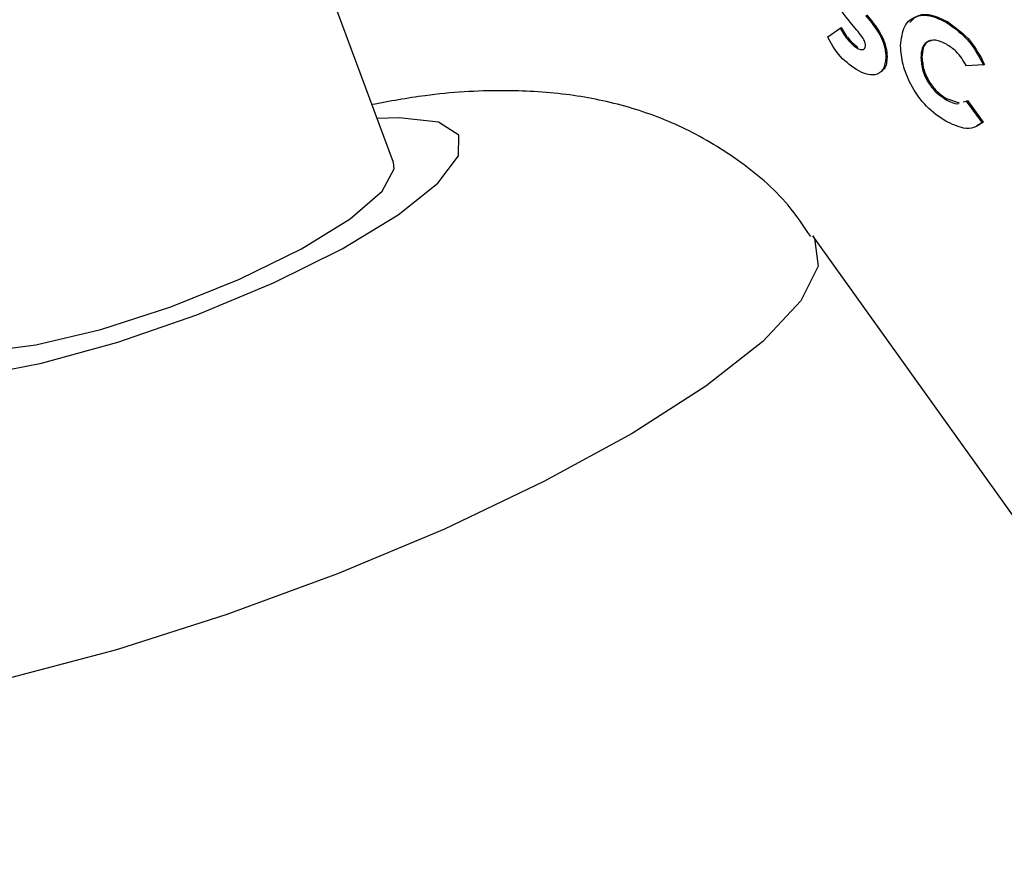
# Model space of a CAD drawing. Header units: inches. Extents: x 0.6 to 33.8, y 0 to 21.7.
# Tile 202 of 210: x 29.361 to 29.52, y 17.958 to 18.095. Entities that reach past the tile are written whole.
import ezdxf

# ---------------------------------------------------------------- set-up
doc = ezdxf.new("R2010")
doc.units = ezdxf.units.IN
doc.header["$MEASUREMENT"] = 0

msp = doc.modelspace()

# ---------------------------------------------------------------- linework, layer by layer
at = {"color": 7, "linetype": 'Continuous'}
for p, q in [((29.42132, 18.07193), (29.37498, 18.19738)), ((29.49173, 18.09231), (29.49373, 18.09372)), ((29.49373, 18.09372), (29.49391, 18.09382)), ((29.49644, 18.09343), (29.49535, 18.0947)), ((29.51095, 18.09468), (29.51112, 18.09479)), ((29.49643, 18.09052), (29.49661, 18.09062)), ((29.50117, 18.08898), (29.50135, 18.08909)), ((29.50684, 18.08894), (29.50701, 18.08904)), ((29.51699, 18.08776), (29.51425, 18.0876)), ((29.51699, 18.08776), (29.51716, 18.08786)), ((29.51078, 18.08224), (29.51096, 18.08234)), ((29.51096, 18.08234), (29.51303, 18.08162)), ((29.51369, 18.08176), (29.51418, 18.08191)), ((29.51418, 18.08191), (29.51436, 18.08201)), ((29.51418, 18.08191), (29.51675, 18.07839)), ((29.51436, 18.08201), (29.51693, 18.07849)), ((29.51693, 18.07849), (29.51589, 18.0779)), ((29.51675, 18.07839), (29.51693, 18.07849)), ((29.56251, 17.95769), (29.48931, 18.06007))]:
    msp.add_line(p, q, dxfattribs=at)
at = {"color": 7, "linetype": 'Continuous', "flags": 128}
for points in [[(29.33451, 18.03931), (29.33779, 18.0372), (29.34416, 18.0365), (29.3532, 18.03725), (29.36429, 18.03941), (29.37666, 18.04282), (29.38948, 18.04726), (29.40187, 18.05242), (29.413, 18.05795), (29.42209, 18.06347), (29.42853, 18.06861), (29.43189, 18.07302), (29.43193, 18.07639), (29.42865, 18.0785), (29.42227, 18.0792), (29.41869, 18.07906)], [(29.34511, 18.04378), (29.34528, 18.04341), (29.3484, 18.04162), (29.35462, 18.04128), (29.36338, 18.0424), (29.3739, 18.0449), (29.38525, 18.04855), (29.39641, 18.05302), (29.40641, 18.05793), (29.41434, 18.06282), (29.41951, 18.06728), (29.42146, 18.0709), (29.42132, 18.07193)], [(29.48931, 18.06007), (29.48958, 18.05965), (29.49017, 18.05514), (29.48735, 18.04951), (29.48121, 18.04295), (29.47199, 18.0357), (29.46001, 18.02803), (29.4457, 18.02021), (29.42959, 18.01252), (29.41226, 18.00525), (29.39433, 17.99865), (29.37646, 17.99297), (29.35927, 17.9884), (29.34341, 17.98512), (29.32944, 17.98325), (29.31787, 17.98284), (29.30911, 17.98392), (29.30348, 17.98644), (29.30118, 17.99032), (29.30116, 17.99057)]]:
    msp.add_lwpolyline(points, dxfattribs=at)
at = {"color": 7, "linetype": 'Continuous'}
for points, knots in [([(29.49535, 18.0947), (29.49448, 18.09581), (29.49326, 18.09735), (29.49231, 18.09972), (29.49224, 18.10068), (29.4922, 18.10116)], [0, 0, 0, 0, 0.559029, 0.779579, 1, 1, 1, 1]), ([(29.49787, 18.09577), (29.49883, 18.09462), (29.50017, 18.09301), (29.50108, 18.09049), (29.50114, 18.08949), (29.50117, 18.08898)], [0, 0, 0, 0, 0.558868, 0.779296, 1, 1, 1, 1]), ([(29.49805, 18.09587), (29.49901, 18.09472), (29.50035, 18.09311), (29.50125, 18.09059), (29.50132, 18.08959), (29.50135, 18.08909)], [0, 0, 0, 0, 0.558868, 0.779296, 1, 1, 1, 1]), ([(29.50353, 18.09087), (29.50367, 18.09202), (29.50394, 18.09432), (29.50597, 18.09585), (29.50843, 18.09591), (29.51011, 18.09509), (29.51095, 18.09468)], [0, 0, 0, 0, 0.279447, 0.5588036, 0.779297, 1, 1, 1, 1]), ([(29.50503, 18.09463), (29.50546, 18.09509), (29.50636, 18.09606), (29.50863, 18.09598), (29.51029, 18.09519), (29.51112, 18.09479)], [0, 0, 0, 0, 0.304629, 0.652149, 1, 1, 1, 1]), ([(29.49373, 18.09372), (29.49417, 18.093), (29.49494, 18.09172), (29.49598, 18.09089), (29.49643, 18.09052)], [0, 0, 0, 0, 0.560464, 1, 1, 1, 1]), ([(29.49391, 18.09382), (29.49434, 18.0931), (29.49512, 18.09182), (29.49616, 18.09099), (29.49661, 18.09062)], [0, 0, 0, 0, 0.560464, 1, 1, 1, 1]), ([(29.51095, 18.09468), (29.51229, 18.09374), (29.51469, 18.09204), (29.51628, 18.08907), (29.51699, 18.08776)], [0, 0, 0, 0, 0.559358, 1, 1, 1, 1]), ([(29.51112, 18.09479), (29.51246, 18.09384), (29.51486, 18.09214), (29.51646, 18.08917), (29.51716, 18.08786)], [0, 0, 0, 0, 0.559358, 1, 1, 1, 1]), ([(29.49637, 18.08701), (29.49535, 18.08774), (29.49352, 18.08904), (29.49227, 18.09131), (29.49173, 18.09231)], [0, 0, 0, 0, 0.5589753, 1, 1, 1, 1]), ([(29.49786, 18.09089), (29.49782, 18.09115), (29.49772, 18.09166), (29.49716, 18.09255), (29.49672, 18.09309), (29.49644, 18.09343)], [0, 0, 0, 0, 0.277544, 0.55818, 1, 1, 1, 1]), ([(29.49643, 18.09052), (29.49662, 18.09043), (29.49698, 18.09024), (29.49745, 18.09024), (29.49779, 18.09044), (29.49784, 18.09074), (29.49786, 18.09089)], [0, 0, 0, 0, 0.280836, 0.560873, 0.780885, 1, 1, 1, 1]), ([(29.51085, 18.07866), (29.50978, 18.07936), (29.50766, 18.08077), (29.50522, 18.08431), (29.50377, 18.08786), (29.50361, 18.08986), (29.50353, 18.09087)], [0, 0, 0, 0, 0.2802933, 0.559321, 0.7796794, 1, 1, 1, 1]), ([(29.51096, 18.09113), (29.51036, 18.09142), (29.50915, 18.092), (29.50775, 18.09161), (29.50694, 18.09052), (29.50687, 18.08946), (29.50684, 18.08894)], [0, 0, 0, 0, 0.280155, 0.559369, 0.779478, 1, 1, 1, 1]), ([(29.50854, 18.09168), (29.50833, 18.09165), (29.50771, 18.09156), (29.50713, 18.09059), (29.50705, 18.08956), (29.50701, 18.08904)], [0, 0, 0, 0, 0.211413, 0.605337, 1, 1, 1, 1]), ([(29.51425, 18.0876), (29.51372, 18.08845), (29.51277, 18.08996), (29.51151, 18.09077), (29.51096, 18.09113)], [0, 0, 0, 0, 0.559003, 1, 1, 1, 1]), ([(29.50117, 18.08898), (29.50108, 18.08827), (29.5009, 18.08684), (29.49952, 18.08606), (29.49794, 18.08621), (29.4969, 18.08674), (29.49637, 18.08701)], [0, 0, 0, 0, 0.279011, 0.558366, 0.778946, 1, 1, 1, 1]), ([(29.50135, 18.08909), (29.5013, 18.08831), (29.50125, 18.0873), (29.50063, 18.08698), (29.50049, 18.08691)], [0, 0, 0, 0, 0.776903, 1, 1, 1, 1]), ([(29.50684, 18.08894), (29.50689, 18.08823), (29.50701, 18.08683), (29.50807, 18.08471), (29.50942, 18.08313), (29.51032, 18.08254), (29.51078, 18.08224)], [0, 0, 0, 0, 0.2798495, 0.5590132, 0.7792179, 1, 1, 1, 1]), ([(29.50701, 18.08904), (29.50707, 18.08834), (29.50719, 18.08693), (29.50825, 18.08481), (29.50959, 18.08324), (29.5105, 18.08264), (29.51096, 18.08234)], [0, 0, 0, 0, 0.2798495, 0.5590132, 0.7792179, 1, 1, 1, 1]), ([(29.48897, 18.05996), (29.4878, 18.06169), (29.48455, 18.06652), (29.47732, 18.07253), (29.46828, 18.07791), (29.45877, 18.08135), (29.44895, 18.08326), (29.43822, 18.08378), (29.42803, 18.08321), (29.42074, 18.08187), (29.41785, 18.08133)], [0, 0, 0, 0, 0.073096, 0.204046, 0.328885, 0.451469, 0.577241, 0.715983, 0.887192, 1, 1, 1, 1]), ([(29.51078, 18.08224), (29.51153, 18.0818), (29.51232, 18.08135), (29.51291, 18.08153), (29.51293, 18.08154)], [0, 0, 0, 0, 0.9561128, 1, 1, 1, 1]), ([(29.51675, 18.07839), (29.51633, 18.07809), (29.51549, 18.07749), (29.51346, 18.07739), (29.51184, 18.07818), (29.51085, 18.07866)], [0, 0, 0, 0, 0.280349, 0.560553, 1, 1, 1, 1])]:
    msp.add_open_spline(points, degree=3, knots=knots, dxfattribs=at)

doc.saveas('drawing.dxf')
